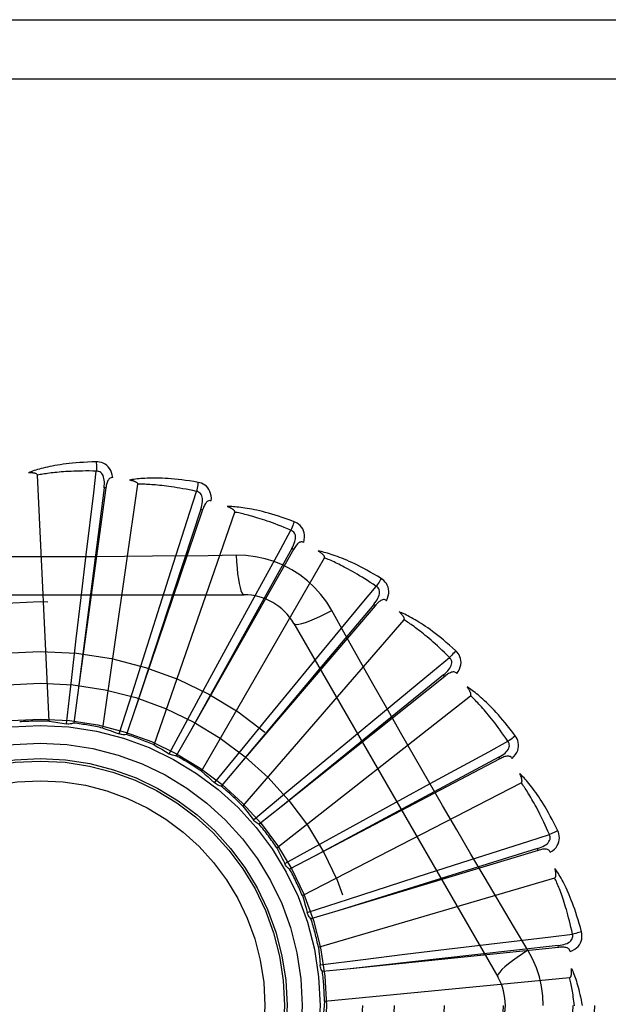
# Model space of a CAD drawing. Header units: inches. Extents: x 0 to 176, y 0 to 114.
# Tile 48 of 102: x 41.002 to 41.301, y 47.698 to 48.198. Entities that reach past the tile are written whole.
import ezdxf

# ---------------------------------------------------------------- set-up
doc = ezdxf.new("R2010")
doc.units = ezdxf.units.IN
doc.header["$LTSCALE"] = 9.6962962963
doc.header["$MEASUREMENT"] = 0
doc.linetypes.add('HIDDEN', pattern=[0.2, 0.1, -0.1])
doc.layers.add('DOOR_ASSEMBLY', color=7, linetype='CONTINUOUS')

msp = doc.modelspace()

# ---------------------------------------------------------------- linework, layer by layer
at = {"layer": 'DOOR_ASSEMBLY', "color": 8, "linetype": 'HIDDEN'}
for p, q in [((40.4342752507, 48.1978419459), (41.4962752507, 48.1978419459)), ((40.4042752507, 48.1678419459), (41.4962752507, 48.1678419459)), ((41.0173501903, 47.8420205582), (41.0114039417, 47.9668476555)), ((41.044553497, 47.8385492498), (41.0623384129, 47.96224605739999)), ((41.0461301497, 47.960323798), (41.0317577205, 47.8552093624)), ((41.0451793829, 47.9604537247), (41.0344222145, 47.8762515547)), ((41.0461301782, 47.9603240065), (41.0451793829, 47.9604537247)), ((41.0952024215, 47.9492680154), (41.061196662, 47.8487730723)), ((41.070608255, 47.8299924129), (41.1114815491, 47.94808804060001)), ((41.0942934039, 47.9495754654), (41.0809643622, 47.9090770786)), ((41.0952024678, 47.94926815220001), (41.0942934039, 47.9495754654)), ((41.0335965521, 47.9048624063), (41.0361592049, 47.9264646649)), ((41.1412955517, 47.9291249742), (41.08888552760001, 47.836881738)), ((41.1122338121, 47.92619624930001), (41.0980650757, 47.925986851)), ((41.1404611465, 47.9295989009), (41.1197086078, 47.8923549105)), ((41.141295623, 47.9291250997), (41.1404611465, 47.9295989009)), ((41.0945727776, 47.8166593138), (41.1570571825, 47.9248854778)), ((41.0723991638, 47.8971808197), (41.0790037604, 47.9179077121)), ((40.9093332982, 47.90617533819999), (41.1162172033, 47.90617533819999)), ((41.0809643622, 47.9090770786), (41.0611785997, 47.8487180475)), ((41.0311256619, 47.8838051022), (41.0335965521, 47.9048624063)), ((41.1090468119, 47.8822946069), (41.119454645, 47.9013970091)), ((41.1820139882, 47.9012460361), (41.1545880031, 47.8686025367)), ((41.1827437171, 47.9006228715), (41.1820139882, 47.9012460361)), ((41.0659878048, 47.8769716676), (41.0723991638, 47.8971808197)), ((41.1827436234, 47.9006227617), (41.1138235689, 47.81996514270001)), ((41.1197086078, 47.8923549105), (41.0888573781, 47.8368311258)), ((41.1155809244, 47.7990318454), (41.197418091, 47.8934769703)), ((41.1414762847, 47.8915920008), (41.2449182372, 47.7124252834)), ((41.0286683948, 47.8626528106), (41.0311256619, 47.8838051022)), ((41.0989267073, 47.8636640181), (41.1090468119, 47.8822946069)), ((41.0344222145, 47.8762515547), (41.0317503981, 47.8551519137)), ((41.0595718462, 47.8566666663), (41.0659878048, 47.8769716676)), ((41.142214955, 47.8607417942), (41.1560498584, 47.8775292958)), ((41.1545880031, 47.8686025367), (41.1137863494, 47.8199207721)), ((41.0261470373, 47.8407054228), (41.0286683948, 47.8626528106)), ((41.0887839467, 47.84494018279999), (41.0989267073, 47.8636640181)), ((41.2180485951, 47.8647915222), (41.1351094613, 47.7986346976)), ((41.2174501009, 47.8655416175), (41.1843419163, 47.8386784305)), ((41.218048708, 47.8647916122), (41.2174501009, 47.8655416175)), ((41.0529424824, 47.8355930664), (41.0595718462, 47.8566666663)), ((41.1287518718, 47.8443631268), (41.142214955, 47.8607417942)), ((41.0317577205, 47.8552093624), (41.0298058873, 47.8410842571)), ((41.1328734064, 47.7777471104), (41.2311055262, 47.8549977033)), ((41.061196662, 47.8487730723), (41.0566069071, 47.8352726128)), ((41.17070480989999, 47.8333013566), (41.1874667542, 47.8471672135)), ((41.0782861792, 47.8255020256), (41.0887839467, 47.84494018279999)), ((41.1152488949, 47.8278971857), (41.1287518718, 47.8443631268)), ((41.08888552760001, 47.836881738), (41.0818237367, 47.8244938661)), ((41.1843419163, 47.8386784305), (41.1350645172, 47.7985981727)), ((41.1543853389, 47.8197665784), (41.17070480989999, 47.8333013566)), ((41.1012621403, 47.810797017), (41.1152488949, 47.8278971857)), ((41.2459344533, 47.8229262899), (41.1519738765, 47.77366133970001)), ((41.2454887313, 47.8237760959), (41.2078949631, 47.8036641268)), ((41.2459345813, 47.822926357), (41.2454887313, 47.8237760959)), ((41.1138235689, 47.81996514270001), (41.1045449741, 47.809137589)), ((41.1380101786, 47.8061536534), (41.1543853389, 47.8197665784)), ((41.1934866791, 47.800965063), (41.2125698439, 47.811408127)), ((41.1210399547, 47.7920095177), (41.1380101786, 47.8061536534)), ((41.1458252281, 47.7535743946), (41.2569019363, 47.8108384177)), ((41.2078949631, 47.8036641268), (41.1519228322, 47.7736339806)), ((41.1749006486, 47.79076335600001), (41.1934866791, 47.800965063)), ((41.1351094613, 47.7986346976), (41.1239494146, 47.7897587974)), ((41.1562451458, 47.7804954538), (41.1749006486, 47.79076335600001)), ((41.1369048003, 47.7698185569), (41.1562451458, 47.7804954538)), ((41.2653933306, 47.7765401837), (41.1638072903, 47.7459476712)), ((41.26511649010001, 47.77745898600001), (41.2243958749, 47.7648251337)), ((41.2653934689, 47.7765402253), (41.26511649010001, 47.77745898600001)), ((41.1519738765, 47.77366133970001), (41.1393357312, 47.7670578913)), ((41.2097371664, 47.7649016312), (41.2304518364, 47.77154446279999)), ((41.1370243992, 47.7695772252), (41.136904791, 47.7698185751)), ((41.1539682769, 47.7273873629), (41.2738749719, 47.7625951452)), ((41.2243958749, 47.7648251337), (41.1637519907, 47.7459304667)), ((41.1895563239, 47.7584017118), (41.2097371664, 47.7649016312)), ((41.1692947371, 47.7518499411), (41.1895563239, 47.7584017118)), ((41.1482832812, 47.7450261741), (41.1692947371, 47.7518499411)), ((41.1638072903, 47.7459476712), (41.1501478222, 47.7418553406)), ((41.2602651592, 47.7258854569), (41.2529994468, 47.7380512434)), ((41.2757219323, 47.727309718), (41.1701820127, 47.7164953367)), ((41.1978226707, 47.72385127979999), (41.2188689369, 47.7264144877)), ((41.2188689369, 47.7264144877), (41.2404664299, 47.72901699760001)), ((41.2756239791, 47.7282643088), (41.2332482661, 47.7235651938)), ((41.2757220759, 47.72730973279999), (41.2756239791, 47.7282643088)), ((41.1547641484, 47.7185284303), (41.1766873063, 47.7212524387)), ((41.2332482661, 47.7235651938), (41.1701244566, 47.7164889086)), ((41.1766873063, 47.7212524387), (41.1978226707, 47.72385127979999)), ((41.1701820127, 47.7164953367), (41.1559949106, 47.7150620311)), ((41.1570082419, 47.7001324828), (41.2814111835, 47.7120115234))]:
    msp.add_line(p, q, dxfattribs=at)
for points in [[(41.0412185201, 47.9735581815), (41.03899015, 47.973511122), (41.0368578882, 47.9734367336), (41.0348239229, 47.9733380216), (41.0328821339, 47.9732170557), (41.0310282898, 47.9730755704), (41.0292587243, 47.97291579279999), (41.0275694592, 47.9727393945), (41.0259570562, 47.9725484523), (41.0244178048, 47.9723446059), (41.0229484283, 47.9721298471), (41.0215453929, 47.9719058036), (41.0202056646, 47.9716744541), (41.0189256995, 47.9714380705), (41.0177034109, 47.9711968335), (41.0165360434, 47.9709515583), (41.0154220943, 47.9707018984), (41.0143597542, 47.9704472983), (41.0133472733, 47.9701885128), (41.0123830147, 47.9699255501), (41.0114648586, 47.9696596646), (41.0105908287, 47.9693916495), (41.0097588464, 47.9691226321), (41.0089668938, 47.9688542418), (41.0082128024, 47.96858555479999), (41.0074934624, 47.968315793), (41.0068097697, 47.9680457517)], [(41.0496077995, 47.9655900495), (41.0493686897, 47.9669271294), (41.0490209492, 47.9681417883), (41.0485630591, 47.9692422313), (41.0480001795, 47.9702176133), (41.0473347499, 47.9710674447), (41.0465780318, 47.9717886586), (41.0457317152, 47.9723799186), (41.0448300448, 47.9728460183), (41.0438973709, 47.97318255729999), (41.0429652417, 47.9734081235), (41.0420765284, 47.97353371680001), (41.0412185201, 47.9735581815)], [(41.04121852, 47.9735581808), (41.0412553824, 47.9729363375), (41.0412822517, 47.9722257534), (41.0412980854, 47.9714493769), (41.0413026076, 47.9706214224), (41.0412957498, 47.9697569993), (41.0412779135, 47.9688855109)], [(41.0114039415, 47.966847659), (41.0113633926, 47.9670157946), (41.0112850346, 47.9671653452), (41.0111650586, 47.9672953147), (41.0110148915, 47.9674086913), (41.0108438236, 47.9675075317), (41.0106544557, 47.9675936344), (41.0104527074, 47.96766902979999), (41.0102379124, 47.96773507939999), (41.0100111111, 47.96779373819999), (41.0097731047, 47.9678452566), (41.0095248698, 47.9678904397), (41.009266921, 47.9679295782), (41.0090005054, 47.9679631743), (41.0087244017, 47.9679913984), (41.0084381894, 47.96801465), (41.0081407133, 47.9680327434), (41.0078254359, 47.96804582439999), (41.0075080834, 47.968053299), (41.007203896, 47.968054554), (41.0069077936, 47.9680497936)], [(41.0412781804, 47.96888550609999), (41.0394283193, 47.9689254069), (41.0376524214, 47.9689483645), (41.0359520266, 47.9689537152), (41.0343225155, 47.96894345), (41.032760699, 47.9689188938), (41.0312638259, 47.9688813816), (41.0298289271, 47.9688323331), (41.028453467, 47.96877282), (41.0271346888, 47.9687040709), (41.0258702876, 47.9686270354), (41.0246577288, 47.9685427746), (41.0234949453, 47.9684521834), (41.022379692, 47.96835627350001), (41.0213099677, 47.9682557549), (41.0202835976, 47.9681515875), (41.0192988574, 47.96804403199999), (41.0183537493, 47.96793363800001), (41.0174469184, 47.9678204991), (41.0165767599, 47.9677047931), (41.0157420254, 47.9675868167), (41.0149413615, 47.9674668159), (41.0141734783, 47.9673451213), (41.0134370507, 47.9672220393), (41.0127308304, 47.9670978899), (41.0120529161, 47.966973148), (41.0114039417, 47.9668476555)], [(41.0361592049, 47.9264646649), (41.0399479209, 47.95791836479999), (41.0412781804, 47.96888550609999)], [(41.0451779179, 47.9604535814), (41.0452881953, 47.9614855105), (41.0453445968, 47.9624667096), (41.0453444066, 47.9633998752), (41.0452853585, 47.964281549), (41.045162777, 47.965111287), (41.0449754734, 47.9658821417), (41.0447236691, 47.9665916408), (41.04440204, 47.9672228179), (41.0440069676, 47.9677576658), (41.0435438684, 47.9681944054), (41.0430145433, 47.968524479), (41.0424447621, 47.9687498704), (41.0418639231, 47.9688702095), (41.0412738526, 47.9688859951)], [(41.0496114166, 47.96558952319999), (41.0491496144, 47.9656073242), (41.048722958, 47.9655413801), (41.0483299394, 47.965386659), (41.0479750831, 47.9651582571), (41.0476649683, 47.9648686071), (41.0473919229, 47.964520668), (41.0471513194, 47.96411918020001), (41.0469406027, 47.96367123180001), (41.0467568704, 47.9631837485), (41.0465965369, 47.9626619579), (41.0464556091, 47.9621128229), (41.04633240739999, 47.9615380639), (41.04622354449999, 47.9609422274), (41.0461301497, 47.960323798)], [(41.0928841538, 47.9631927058), (41.0906871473, 47.9635682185), (41.0885793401, 47.9638987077), (41.0865634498, 47.9641867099), (41.0846338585, 47.964435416), (41.0827867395, 47.9646473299), (41.0810189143, 47.9648253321), (41.0793267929, 47.9649718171), (41.077707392, 47.9650894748), (41.0761573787, 47.96518061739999), (41.0746739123, 47.9652478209), (41.0732538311, 47.9652933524), (41.0718945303, 47.96531972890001), (41.0705929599, 47.965329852), (41.0693471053, 47.9653242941), (41.068154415, 47.9653043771), (41.067013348, 47.96527004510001), (41.0659220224, 47.96522109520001), (41.0648788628, 47.9651585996), (41.0638822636, 47.9650828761), (41.0629303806, 47.96499555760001), (41.0620214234, 47.9648977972), (41.0611535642, 47.964791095), (41.0603251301, 47.96467743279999), (41.0595338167, 47.9645563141), (41.0587764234, 47.9644275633), (41.0580539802, 47.9642917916)], [(41.0623384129, 47.96224605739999), (41.0623303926, 47.9624188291), (41.0622817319, 47.96258049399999), (41.0621884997, 47.9627307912), (41.0620624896, 47.9628705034), (41.0619132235, 47.9629999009), (41.0617435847, 47.9631202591), (41.0615597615, 47.9632324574), (41.0613613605, 47.9633379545), (41.0611497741, 47.9634384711), (41.0609258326, 47.9635341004), (41.0606906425, 47.963625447), (41.0604447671, 47.9637126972), (41.0601895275, 47.9637961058), (41.059923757, 47.9638760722), (41.0596471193, 47.9639530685), (41.0593584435, 47.9640271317), (41.05905672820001, 47.9640986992), (41.0587411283, 47.964167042), (41.0584103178, 47.9642315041), (41.0580647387, 47.9642923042)], [(41.0920584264, 47.9585931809), (41.0902496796, 47.9589830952), (41.0885102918, 47.9593420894), (41.0868416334, 47.9596691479), (41.0852395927, 47.9599673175), (41.083701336, 47.9602387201), (41.0822243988, 47.96048511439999), (41.0808061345, 47.9607084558), (41.0794442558, 47.96091027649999), (41.078136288, 47.9610923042), (41.0768801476, 47.9612559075), (41.0756735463, 47.9614026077), (41.0745146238, 47.9615336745), (41.0734013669, 47.96165052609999), (41.0723319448, 47.96175423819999), (41.0713044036, 47.96184616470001), (41.0703170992, 47.961926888), (41.0693681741, 47.9619973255), (41.0684563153, 47.9620578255), (41.0675799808, 47.962108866), (41.0667380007, 47.9621509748), (41.0659290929, 47.9621846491), (41.065152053, 47.9622104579), (41.064405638, 47.9622289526), (41.0636886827, 47.96224068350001), (41.0629994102, 47.962246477), (41.0623384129, 47.96224605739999)], [(41.0928841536, 47.9631927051), (41.0928031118, 47.9625782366), (41.092695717, 47.9618793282), (41.0925655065, 47.9611198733), (41.092414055, 47.9603091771), (41.0922429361, 47.9594568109), (41.0920581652, 47.9585932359)], [(41.0996138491, 47.9537808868), (41.0996321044, 47.955139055), (41.0995205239, 47.9563975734), (41.0992791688, 47.9575647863), (41.0989110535, 47.9586290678), (41.0984184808, 47.9595894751), (41.0978119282, 47.9604408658), (41.0970928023, 47.9611816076), (41.0962956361, 47.9618099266), (41.0954435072, 47.9623168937), (41.0945709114, 47.9627147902), (41.0937220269, 47.963006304), (41.0928841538, 47.9631927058)], [(41.0790037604, 47.9179077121), (41.0886766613, 47.9480759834), (41.0920584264, 47.9585931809)], [(41.0942919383, 47.949575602), (41.0945955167, 47.9505680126), (41.0948365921, 47.9515208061), (41.0950130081, 47.9524371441), (41.095121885, 47.95331405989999), (41.0951585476, 47.9541520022), (41.095120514, 47.95494437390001), (41.0950075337, 47.9556887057), (41.094811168, 47.9563693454), (41.0945244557, 47.9569692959), (41.0941523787, 47.9574857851), (41.0936950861, 47.95791006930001), (41.09317825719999, 47.9582392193), (41.0926306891, 47.9584673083), (41.0920542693, 47.9585944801)], [(41.0996176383, 47.9537796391), (41.099167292, 47.9538845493), (41.0987357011, 47.9539005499), (41.0983204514, 47.95382297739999), (41.0979287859, 47.953665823), (41.0975694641, 47.953440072), (41.0972355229, 47.9531500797), (41.0969233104, 47.9528013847), (41.0966316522, 47.9524014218), (41.0963589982, 47.951957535), (41.0961028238, 47.951475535), (41.095860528, 47.9509630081), (41.0956307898, 47.95042197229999), (41.0954111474, 47.9498575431), (41.0952024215, 47.9492680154)], [(41.1416544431, 47.9432367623), (41.13956820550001, 47.94402127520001), (41.1375610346, 47.9447446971), (41.135636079, 47.9454090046), (41.1337884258, 47.9460183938), (41.1320147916, 47.94657604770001), (41.13031260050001, 47.9470853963), (41.1286787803, 47.9475494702), (41.1271109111, 47.94797147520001), (41.1256061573, 47.9483543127), (41.1241622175, 47.9487010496), (41.1227764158, 47.9490145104), (41.1214466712, 47.9492976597), (41.1201705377, 47.9495539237), (41.1189461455, 47.9497842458), (41.1177712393, 47.9499904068), (41.1166442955, 47.9501726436), (41.1155634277, 47.950331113), (41.114527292, 47.950467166), (41.1135343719, 47.9505814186), (41.1125831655, 47.95067582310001), (41.1116721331, 47.95075185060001), (41.1107997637, 47.9508113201), (41.1099647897, 47.9508564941), (41.1091648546, 47.9508873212), (41.1083967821, 47.9509042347), (41.1076616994, 47.9509076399)], [(41.1114815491, 47.94808804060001), (41.111506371, 47.9482592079), (41.11148918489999, 47.9484271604), (41.1114260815, 47.9485923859), (41.1113287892, 47.9487534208), (41.1112067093, 47.9489087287), (41.111062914, 47.9490590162), (41.1109036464, 47.94920397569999), (41.1107287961, 47.949345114), (41.1105400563, 47.9494838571), (41.1103382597, 47.9496201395), (41.1101246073, 47.9497543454), (41.1098996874, 47.94988655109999), (41.1096648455, 47.9500167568), (41.1094190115, 47.9501455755), (41.1091619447, 47.9502735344), (41.1088925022, 47.9504008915), (41.1086047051, 47.9505301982), (41.1083128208, 47.950655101), (41.1080306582, 47.9507694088), (41.1077536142, 47.9508751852)], [(41.1399731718, 47.9388766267), (41.1382709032, 47.9396018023), (41.1366308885, 47.9402834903), (41.1350542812, 47.9409204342), (41.1335376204, 47.9415164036), (41.1320785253, 47.9420740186), (41.1306749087, 47.9425954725), (41.1293245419, 47.9430831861), (41.1280254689, 47.9435390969), (41.1267755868, 47.9439653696), (41.1255731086, 47.9443637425), (41.1244160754, 47.9447361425), (41.1233029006, 47.9450841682), (41.1222318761, 47.9454095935), (41.1212014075, 47.9457138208), (41.1202098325, 47.9459985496), (41.119255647, 47.9462646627), (41.1183372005, 47.9465134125), (41.1174532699, 47.9467453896), (41.1166024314, 47.9469613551), (41.1157836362, 47.9471620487), (41.1149957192, 47.9473482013), (41.1142376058, 47.9475205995), (41.1135081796, 47.9476800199), (41.1128064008, 47.94782722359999), (41.1121306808, 47.9479633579), (41.1114815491, 47.94808804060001)], [(41.1416544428, 47.9432367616), (41.1414585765, 47.9426487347), (41.1412208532, 47.94198278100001), (41.140949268, 47.941261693), (41.1406471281, 47.9404943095), (41.1403177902, 47.9396897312), (41.1399729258, 47.93887673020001)], [(41.14648132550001, 47.93272142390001), (41.146756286, 47.9340515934), (41.1468848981, 47.9353084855), (41.1468688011, 47.9365002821), (41.1467087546, 47.9376149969), (41.1464068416, 47.9386512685), (41.145972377, 47.9396020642), (41.1454064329, 47.9404655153), (41.1447425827, 47.9412333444), (41.1440017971, 47.9418924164), (41.1432202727, 47.9424482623), (41.142441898, 47.9428951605), (41.1416544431, 47.9432367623)], [(41.119454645, 47.9013970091), (41.1346621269, 47.929189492), (41.1399731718, 47.9388766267)], [(41.1404597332, 47.9295993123), (41.1409456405, 47.9305163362), (41.1413626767, 47.93140628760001), (41.1417093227, 47.93227267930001), (41.1419821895, 47.933113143), (41.1421767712, 47.9339290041), (41.1422893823, 47.9347142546), (41.1423193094, 47.93546651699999), (41.1422553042, 47.9361720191), (41.1420873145, 47.9368153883), (41.1418197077, 47.9373929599), (41.1414509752, 47.93789612), (41.1410057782, 47.93831713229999), (41.1405112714, 47.9386447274), (41.1399693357, 47.9388786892)], [(41.1464841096, 47.932719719), (41.1460621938, 47.9329078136), (41.1456416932, 47.9330051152), (41.1452193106, 47.9330075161), (41.1448049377, 47.9329273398), (41.1444093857, 47.9327736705), (41.1440265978, 47.9325521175), (41.1436540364, 47.93226881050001), (41.1432919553, 47.9319312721), (41.1429402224, 47.931547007), (41.1425974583, 47.9311221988), (41.1422625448, 47.9306647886), (41.1419345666, 47.9301770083), (41.1416120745, 47.9296643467), (41.1412955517, 47.9291249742)], [(41.0980650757, 47.925986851), (41.0697336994, 47.925679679), (41.0555228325, 47.9255499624), (41.0412933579, 47.9254573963), (41.0270637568, 47.92539021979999), (41.0128250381, 47.9253734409), (40.9985851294, 47.9253872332), (40.9843505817, 47.9254527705), (40.9701154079, 47.9255443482), (40.9559056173, 47.9256739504)], [(41.1122337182, 47.9261982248), (41.1124292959, 47.9228116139), (41.112683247, 47.9196269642), (41.1129860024, 47.9167440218), (41.1133363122, 47.9141446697), (41.1137341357, 47.9118337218), (41.1141740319, 47.9098714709), (41.1146498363, 47.90828972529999), (41.1151543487, 47.90712706), (41.1156817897, 47.9064151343), (41.1162168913, 47.9061753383)], [(41.1608065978, 47.8981527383), (41.1582094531, 47.90235086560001), (41.1552698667, 47.90627402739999), (41.1519975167, 47.9099104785), (41.1484166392, 47.9132359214), (41.1445458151, 47.9162331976), (41.1404201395, 47.9188734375), (41.1360714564, 47.92112985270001), (41.1315378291, 47.9229887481), (41.1268609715, 47.92443564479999), (41.122065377, 47.9254590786), (41.1171845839, 47.9260464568), (41.1122338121, 47.92619624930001)], [(41.1857667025, 47.9144116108), (41.1838666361, 47.9155767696), (41.1820326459, 47.9166669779), (41.1802681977, 47.9176835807), (41.1785692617, 47.9186316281), (41.1769332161, 47.91951486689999), (41.1753581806, 47.92033715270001), (41.17384171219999, 47.92110204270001), (41.1723820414, 47.9218131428), (41.170976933, 47.9224738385), (41.1696247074, 47.9230875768), (41.1683232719, 47.9236576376), (41.1670711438, 47.9241873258), (41.16586657, 47.92468046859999), (41.1647078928, 47.9251383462), (41.163593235, 47.9255631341), (41.162521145, 47.9259553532), (41.1614898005, 47.9263155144), (41.1604981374, 47.9266451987), (41.159544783, 47.926945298), (41.1586286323, 47.9272180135), (41.1577484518, 47.9274650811), (41.1569031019, 47.9276885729), (41.1560917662, 47.9278909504), (41.155312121, 47.9280726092), (41.1545611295, 47.9282345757), (41.15383997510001, 47.9283770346)], [(41.1570571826, 47.9248854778), (41.1571139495, 47.9250488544), (41.1571288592, 47.9252170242), (41.1570981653, 47.9253912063), (41.1570331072, 47.9255677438), (41.1569426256, 47.9257433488), (41.1568298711, 47.92591813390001), (41.1567009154, 47.9260906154), (41.1565559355, 47.9262622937), (41.1563968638, 47.9264342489), (41.1562245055, 47.9266062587), (41.1560401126, 47.9267784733), (41.1558442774, 47.9269508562), (41.155638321, 47.92712315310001), (41.1554213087, 47.9272961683), (41.1551931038, 47.927470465), (41.154952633, 47.9276465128), (41.1546993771, 47.9278249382), (41.1544315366, 47.9280058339), (41.1541468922, 47.9281895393), (41.1538461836, 47.9283759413)], [(41.183290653, 47.9104484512), (41.181756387, 47.9114826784), (41.1802750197, 47.9124624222), (41.1788474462, 47.9133862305), (41.1774709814, 47.91425846), (41.1761437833, 47.9150821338), (41.1748642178, 47.9158598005), (41.1736305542, 47.9165942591), (41.1724412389, 47.9172877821), (41.1712946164, 47.9179428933), (41.1701892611, 47.9185616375), (41.1691236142, 47.9191462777), (41.1680964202, 47.9196986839), (41.1671063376, 47.920220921), (41.1661520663, 47.920714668), (41.1652322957, 47.9211819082), (41.1643457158, 47.9216237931), (41.1634909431, 47.92204186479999), (41.1626668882, 47.9224369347), (41.1618722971, 47.9228100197), (41.1611062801, 47.9231620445), (41.1603678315, 47.9234939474), (41.1596560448, 47.92380670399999), (41.1589699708, 47.9241012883), (41.15830873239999, 47.92437864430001), (41.1576709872, 47.9246401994), (41.1570571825, 47.9248854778)], [(41.1857667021, 47.91441161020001), (41.1854630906, 47.9138712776), (41.1851036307, 47.913262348), (41.1847004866, 47.9126056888), (41.1842585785, 47.9119093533), (41.1837829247, 47.91118164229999), (41.183290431, 47.9104485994)], [(41.1885163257, 47.90317279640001), (41.1890380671, 47.9044269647), (41.1894022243, 47.9056368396), (41.1896119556, 47.9068101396), (41.1896657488, 47.9079349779), (41.1895653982, 47.9090096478), (41.1893187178, 47.9100254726), (41.1889264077, 47.91098041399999), (41.188419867, 47.91185999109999), (41.1878172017, 47.912647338), (41.1871549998, 47.9133410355), (41.1864752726, 47.9139271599), (41.1857667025, 47.9144116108)], [(41.1560498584, 47.8775292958), (41.1762422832, 47.9019414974), (41.183290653, 47.9104484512)], [(41.1820126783, 47.9012467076), (41.1826633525, 47.9020552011), (41.1832412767, 47.9028501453), (41.1837456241, 47.903635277), (41.1841726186, 47.9044089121), (41.1845180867, 47.90517320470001), (41.1847772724, 47.9059229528), (41.1849490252, 47.9066559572), (41.1850196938, 47.9073608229), (41.1849764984, 47.9080243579), (41.1848230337, 47.908642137), (41.1845561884, 47.9092059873), (41.1841987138, 47.9097036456), (41.1837751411, 47.9101189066), (41.1832872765, 47.9104512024)], [(41.1885193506, 47.9031702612), (41.188141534, 47.90343454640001), (41.1877474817, 47.9036096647), (41.1873330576, 47.9036922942), (41.1869106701, 47.9036924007), (41.1864930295, 47.9036165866), (41.1860750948, 47.9034716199), (41.1856554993, 47.9032640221), (41.1852359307, 47.9030011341), (41.1848176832, 47.9026903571), (41.1844005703, 47.90233803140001), (41.1839849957, 47.9019521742), (41.1835704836, 47.9015351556), (41.1831566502, 47.9010926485), (41.1827436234, 47.9006227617)], [(41.141476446, 47.8915917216), (41.1419369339, 47.8912531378), (41.1427810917, 47.8911466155), (41.1439734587, 47.8912708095), (41.1455030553, 47.89161711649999), (41.1473702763, 47.8921866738), (41.1495555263, 47.892979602), (41.152028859, 47.8939858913), (41.154756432, 47.8951945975), (41.1577114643, 47.8965973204), (41.1608083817, 47.8981536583)], [(41.1816487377, 47.8610084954), (41.1677349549, 47.8857334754), (41.1608065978, 47.8981527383)], [(41.2236266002, 47.8777590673), (41.2219813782, 47.8792627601), (41.2203868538, 47.8806803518), (41.2188466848, 47.8820125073), (41.21735787, 47.883264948), (41.2159185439, 47.8844418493), (41.21452759, 47.8855473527), (41.2131832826, 47.8865854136), (41.2118845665, 47.8875599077), (41.2106298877, 47.8884745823), (41.2094182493, 47.8893331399), (41.2082482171, 47.89013919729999), (41.2071189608, 47.8908962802), (41.2060294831, 47.8916084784), (41.2049783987, 47.89227736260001), (41.2039642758, 47.8929054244), (41.2029857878, 47.8934934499), (41.202041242, 47.8940422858), (41.2011298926, 47.8945536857), (41.2002505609, 47.8950287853), (41.1994025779, 47.89546995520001), (41.1985850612, 47.8958791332), (41.1977972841, 47.8962585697), (41.19703891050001, 47.8966108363), (41.1963077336, 47.89693676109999), (41.1956009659, 47.8972379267), (41.1949198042, 47.89751429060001)], [(41.197418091, 47.8934769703), (41.1975047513, 47.8936266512), (41.197551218, 47.8937889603), (41.1975540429, 47.8939658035), (41.1975235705, 47.8941514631), (41.1974679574, 47.8943410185), (41.1973903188, 47.8945339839), (41.1972963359, 47.89472775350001), (41.1971864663, 47.89492376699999), (41.1970628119, 47.8951227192), (41.1969261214, 47.8953242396), (41.19677765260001, 47.89552823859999), (41.1966179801, 47.8957345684), (41.196448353, 47.8959427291), (41.1962680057, 47.89615368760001), (41.1960769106, 47.8963680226), (41.1958741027, 47.8965863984), (41.1956590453, 47.89680966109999), (41.1954304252, 47.8970378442), (41.1951865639, 47.897271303), (41.1949280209, 47.89750991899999)], [(41.2204452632, 47.8743361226), (41.2191344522, 47.8756420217), (41.2178652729, 47.8768844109), (41.2166383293, 47.8780616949), (41.2154518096, 47.8791786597), (41.214304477, 47.8802386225), (41.2131952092, 47.8812443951), (41.2121228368, 47.8821990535), (41.2110862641, 47.883105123), (41.2100843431, 47.88396539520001), (41.2091160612, 47.8847821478), (41.2081803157, 47.8855578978), (41.2072762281, 47.886294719), (41.2064028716, 47.886994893), (41.2055592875, 47.88766031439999), (41.204744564, 47.88829317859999), (41.2039576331, 47.88889486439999), (41.2031974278, 47.8894671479), (41.2024630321, 47.8900110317), (41.20175340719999, 47.890527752), (41.2010678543, 47.8910183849), (41.2004055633, 47.89148404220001), (41.1997658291, 47.8919258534), (41.1991479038, 47.8923449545), (41.1985511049, 47.8927424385), (41.1979743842, 47.8931199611), (41.197418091, 47.8934769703)], [(41.2236265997, 47.8777590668), (41.2232262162, 47.8772859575), (41.2227580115, 47.8767560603), (41.2222378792, 47.8761875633), (41.2216721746, 47.8755874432), (41.2210673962, 47.874962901), (41.2204450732, 47.87433631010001)], [(41.2241995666, 47.8662029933), (41.2249492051, 47.8673356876), (41.2255357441, 47.8684547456), (41.2259637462, 47.86956715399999), (41.2262294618, 47.8706615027), (41.2263343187, 47.8717357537), (41.2262843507, 47.8727799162), (41.2260798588, 47.8737918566), (41.2257489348, 47.87475141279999), (41.2253061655, 47.8756385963), (41.2247872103, 47.8764450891), (41.2242306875, 47.87714926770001), (41.2236266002, 47.8777590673)], [(41.1874667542, 47.8471672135), (41.2119143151, 47.8673168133), (41.2204452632, 47.8743361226)], [(41.2174489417, 47.8655425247), (41.2182408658, 47.8662132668), (41.2189587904, 47.8668844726), (41.2196026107, 47.8675599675), (41.2201683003, 47.86823881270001), (41.2206521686, 47.8689239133), (41.2210485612, 47.8696110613), (41.2213559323, 47.8702983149), (41.2215587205, 47.8709770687), (41.2216418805, 47.8716367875), (41.2216081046, 47.8722724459), (41.2214527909, 47.8728766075), (41.2211959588, 47.873432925), (41.2208586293, 47.8739208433), (41.2204424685, 47.87433946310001)], [(41.2242016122, 47.8662002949), (41.2238797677, 47.8665317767), (41.2235255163, 47.866778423), (41.2231342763, 47.8669376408), (41.222719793, 47.8670172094), (41.22229546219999, 47.8670215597), (41.2218577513, 47.86695814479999), (41.2214065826, 47.8668335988), (41.2209449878, 47.8666548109), (41.2204756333, 47.8664287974), (41.2199995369, 47.8661618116), (41.2195186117, 47.8658616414), (41.2190328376, 47.8655306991), (41.2185429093, 47.8651746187), (41.2180485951, 47.8647915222)], [(41.2529994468, 47.7380512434), (41.2385677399, 47.762433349), (41.2313499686, 47.7746754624), (41.2241550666, 47.7869522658), (41.2169820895, 47.7992418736), (41.2098481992, 47.8115645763), (41.2027401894, 47.8239035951), (41.1956796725, 47.8362638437), (41.1886413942, 47.8486376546), (41.1816487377, 47.8610084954)], [(41.2538657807, 47.8346038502), (41.2525348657, 47.8363917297), (41.2512374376, 47.8380854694), (41.2499772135, 47.83968503), (41.2487523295, 47.8411965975), (41.2475617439, 47.8426246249), (41.2464051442, 47.84397339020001), (41.2452815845, 47.8452471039), (41.2441907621, 47.8464497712), (41.2431318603, 47.847585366), (41.2421046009, 47.8486577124), (41.2411082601, 47.8496706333), (41.2401426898, 47.8506277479), (41.2392076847, 47.85153326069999), (41.2383021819, 47.8523889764), (41.237425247, 47.85319761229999), (41.2365757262, 47.85396019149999), (41.2357521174, 47.8546778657), (41.2349540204, 47.855352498), (41.2341804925, 47.8559854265), (41.2334313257, 47.8565791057), (41.23270602, 47.8571356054), (41.2320042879, 47.8576572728), (41.2313262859, 47.8581466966), (41.230670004, 47.8586051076), (41.2300330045, 47.8590345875), (41.2294164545, 47.8594348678)], [(41.2311055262, 47.8549977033), (41.2312189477, 47.8551282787), (41.2312952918, 47.8552788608), (41.2313315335, 47.8554519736), (41.231336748, 47.855640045), (41.2313180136, 47.8558366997), (41.231278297, 47.8560408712), (41.2312226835, 47.8562489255), (41.2311518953, 47.8564621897), (41.2310681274, 47.8566809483), (41.2309720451, 47.8569046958), (41.2308648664, 47.8571331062), (41.2307471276, 47.85736592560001), (41.2306199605, 47.8576024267), (41.2304827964, 47.8578437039), (41.2303357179, 47.8580903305), (41.2301779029, 47.8583431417), (41.2300056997, 47.8586075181), (41.2298276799, 47.8588703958), (41.2296521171, 47.8591190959), (41.2294762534, 47.8593578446)], [(41.2500941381, 47.8318448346), (41.2490541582, 47.833375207), (41.2480430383, 47.8348353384), (41.2470610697, 47.8362235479), (41.2461073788, 47.8375448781), (41.2451813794, 47.8388028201), (41.2442825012, 47.8400003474), (41.2434101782, 47.8411407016), (41.2425638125, 47.84222657), (41.2417428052, 47.8432609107), (41.2409465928, 47.8442461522), (41.2401745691, 47.8451849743), (41.2394262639, 47.8460795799), (41.2387011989, 47.8469323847), (41.2379987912, 47.84774543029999), (41.2373185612, 47.8485210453), (41.2366597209, 47.8492607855), (41.2360215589, 47.8499665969), (41.2354033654, 47.8506396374), (41.2348043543, 47.85128131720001), (41.2342240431, 47.8518928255), (41.2336618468, 47.8524754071), (41.2331172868, 47.85303030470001), (41.2325898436, 47.85355877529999), (41.2320790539, 47.8540620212), (41.2315842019, 47.85454186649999), (41.2311055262, 47.8549977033)], [(41.0173501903, 47.8420205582), (41.0195606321, 47.8417411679), (41.0217635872, 47.8414288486), (41.0239590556, 47.8410836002), (41.0261470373, 47.8407054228)], [(41.0298058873, 47.8410842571), (41.0292200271, 47.84087742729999), (41.0286197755, 47.8407279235), (41.0279991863, 47.8406352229), (41.0273736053, 47.8406000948), (41.0267582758, 47.8406235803), (41.0261470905, 47.8407054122)], [(41.044553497, 47.8385492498), (41.0466711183, 47.8378565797), (41.0487751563, 47.8371329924), (41.050865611, 47.8363784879), (41.0529424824, 47.8355930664)], [(41.0566069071, 47.8352726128), (41.0559924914, 47.8351803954), (41.0553747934, 47.8351471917), (41.0547478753, 47.8351736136), (41.0541269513, 47.8352575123), (41.0535271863, 47.8353970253), (41.0529425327, 47.8355930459)], [(41.2125698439, 47.811408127), (41.2403889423, 47.826566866), (41.2500941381, 47.8318448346)], [(41.2454877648, 47.8237772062), (41.2463923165, 47.8242859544), (41.2472242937, 47.8248091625), (41.2479843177, 47.8253506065), (41.24866825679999, 47.8259101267), (41.2492730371, 47.8264912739), (41.24979231, 47.8270909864), (41.2502241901, 47.8277076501), (41.2505517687, 47.82833576), (41.2507582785, 47.8289678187), (41.2508454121, 47.8295983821), (41.2508072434, 47.830221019), (41.2506603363, 47.83081588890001), (41.250421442, 47.8313588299), (41.2500920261, 47.8318486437)], [(41.2538657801, 47.8346038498), (41.2533830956, 47.8342150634), (41.2528230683, 47.8337833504), (41.2522047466, 47.8333235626), (41.2515356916, 47.8328413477), (41.250823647, 47.83234254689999), (41.2500939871, 47.8318450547)], [(41.2522413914, 47.8231481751), (41.2531918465, 47.8241185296), (41.253979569, 47.8251063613), (41.2546103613, 47.8261176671), (41.2550783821, 47.8271419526), (41.2553846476, 47.8281769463), (41.2555331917, 47.8292116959), (41.2555239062, 47.8302440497), (41.2553805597, 47.8312488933), (41.25511369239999, 47.8322038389), (41.2547567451, 47.8330939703), (41.2543435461, 47.8338907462), (41.2538657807, 47.8346038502)], [(41.070608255, 47.8299924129), (41.0725565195, 47.82891149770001), (41.074485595, 47.82780279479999), (41.0763954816, 47.8266663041), (41.0782861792, 47.8255020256)], [(41.0818237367, 47.8244938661), (41.081202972, 47.8245195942), (41.0805901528, 47.8246038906), (41.0799795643, 47.82474848), (41.0793857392, 47.82494837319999), (41.0788232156, 47.8251988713), (41.0782862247, 47.82550199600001)], [(41.2522430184, 47.8231449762), (41.251989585, 47.82353154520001), (41.2516882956, 47.8238408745), (41.2513341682, 47.8240712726), (41.2509421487, 47.8242278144), (41.2505262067, 47.8243123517), (41.2500842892, 47.8243328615), (41.2496175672, 47.8242958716), (41.2491303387, 47.824207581), (41.2486265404, 47.8240743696), (41.2481084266, 47.8239022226), (41.247579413, 47.82369845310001), (41.2470399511, 47.8234654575), (41.24649183, 47.82320867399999), (41.2459344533, 47.8229262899)], [(41.0945727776, 47.8166593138), (41.0962812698, 47.8152292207), (41.097965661, 47.8137754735), (41.0996259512, 47.8122980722), (41.1012621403, 47.810797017)], [(41.2753913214, 47.7865057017), (41.2744228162, 47.7885131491), (41.2734693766, 47.7904218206), (41.2725346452, 47.792230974), (41.2716179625, 47.7939470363), (41.2707191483, 47.7955745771), (41.2698387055, 47.79711785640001), (41.2689765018, 47.7985811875), (41.2681329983, 47.79996856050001), (41.267308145, 47.801284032), (41.2665023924, 47.8025314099), (41.2657157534, 47.8037145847), (41.2649487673, 47.8048371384), (41.2642020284, 47.8059032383), (41.26347483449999, 47.8069148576), (41.2627667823, 47.8078748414), (41.2620769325, 47.80878441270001), (41.2614040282, 47.8096449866), (41.2607480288, 47.8104584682), (41.2601082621, 47.81122635), (41.2594849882, 47.8119510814), (41.258878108, 47.81263478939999), (41.2582877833, 47.8132798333), (41.2577146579, 47.8138887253), (41.2571569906, 47.81446305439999), (41.256612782, 47.8150053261), (41.2560831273, 47.8155150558)], [(41.2569019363, 47.8108384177), (41.2570380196, 47.8109451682), (41.2571414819, 47.8110785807), (41.2572098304, 47.8112417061), (41.2572505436, 47.8114253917), (41.2572693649, 47.811622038), (41.2572690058, 47.811830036), (41.257253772, 47.81204485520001), (41.2572246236, 47.812267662), (41.25718377, 47.81249832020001), (41.2571317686, 47.8127362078), (41.2570697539, 47.8129807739), (41.2569982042, 47.813231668), (41.2569180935, 47.8134879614), (41.2568290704, 47.8137508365), (41.2567313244, 47.8140208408), (41.2566242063, 47.8142989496), (41.256507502, 47.81458621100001), (41.2563800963, 47.8148829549), (41.2562406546, 47.8151899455), (41.2560896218, 47.815506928)], [(41.1045449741, 47.809137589), (41.1039402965, 47.8092803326), (41.1033545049, 47.8094790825), (41.1027823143, 47.8097366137), (41.1022370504, 47.8100452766), (41.1017320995, 47.8103977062), (41.1012621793, 47.8107969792)], [(41.27116569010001, 47.7845103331), (41.2704341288, 47.7862098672), (41.2697176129, 47.78783496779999), (41.2690161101, 47.7893839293), (41.2683297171, 47.7908618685), (41.2676585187, 47.7922723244), (41.26700251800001, 47.7936183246), (41.2663617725, 47.79490315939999), (41.2657362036, 47.7961295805), (41.2651257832, 47.797300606), (41.2645304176, 47.798418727), (41.2639500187, 47.7994866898), (41.2633845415, 47.8005067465), (41.2628339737, 47.80148135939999), (41.2622981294, 47.8024126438), (41.2617769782, 47.8033029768), (41.2612700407, 47.80415403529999), (41.2607769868, 47.8049678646), (41.2602973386, 47.8057457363), (41.2598305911, 47.8064891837), (41.2593764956, 47.8071994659), (41.2589347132, 47.8078779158), (41.2585050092, 47.80852584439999), (41.2580871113, 47.8091445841), (41.2576807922, 47.80973540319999), (41.2572856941, 47.8103002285), (41.2569019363, 47.8108384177)], [(41.1155809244, 47.7990318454), (41.116987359, 47.7973049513), (41.1183660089, 47.7955589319), (41.1197168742, 47.7937937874), (41.1210399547, 47.7920095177)], [(41.1239494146, 47.7897587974), (41.1233826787, 47.7900133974), (41.1228450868, 47.7903194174), (41.1223319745, 47.7906805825), (41.1218549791, 47.7910868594), (41.121425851, 47.7915284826), (41.1210399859, 47.7920094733)], [(41.2753913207, 47.7865057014), (41.2748437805, 47.7862152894), (41.2742121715, 47.78589736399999), (41.2735180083, 47.7855629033), (41.2727697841, 47.7852160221), (41.2719762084, 47.7848609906), (41.2711655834, 47.7845105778)], [(41.2716282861, 47.7755644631), (41.2727452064, 47.7763374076), (41.2737056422, 47.7771583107), (41.2745164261, 47.7780319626), (41.2751698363, 47.7789491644), (41.2756664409, 47.7799074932), (41.2760081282, 47.7808954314), (41.2761943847, 47.78191088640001), (41.2762437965, 47.7829246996), (41.2761624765, 47.783912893), (41.2759804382, 47.7848544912), (41.2757254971, 47.7857150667), (41.2753913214, 47.7865057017)], [(41.2304518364, 47.77154446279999), (41.2606370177, 47.7811644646), (41.27116569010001, 47.7845103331)], [(41.265115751, 47.77746025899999), (41.2661002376, 47.777788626), (41.2670161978, 47.7781449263), (41.2678649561, 47.77853275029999), (41.2686424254, 47.7789527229), (41.2693462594, 47.7794089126), (41.2699696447, 47.77989951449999), (41.2705104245, 47.7804233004), (41.2709509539, 47.7809780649), (41.2712733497, 47.7815596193), (41.2714782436, 47.7821622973), (41.2715585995, 47.7827809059), (41.2715269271, 47.783392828), (41.2713951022, 47.7839711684), (41.2711643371, 47.784514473)], [(41.1328734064, 47.7777471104), (41.1335786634, 47.776442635), (41.1342706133, 47.77513130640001), (41.1349492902, 47.773813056), (41.1356145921, 47.7724880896), (41.13626641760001, 47.7711566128), (41.1369048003, 47.7698185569)], [(41.2716294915, 47.7755606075), (41.2714537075, 47.7759883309), (41.2712163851, 47.7763491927), (41.2709123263, 47.7766424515), (41.2705571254, 47.7768703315), (41.270164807, 47.7770320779), (41.2697348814, 47.7771358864), (41.2692697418, 47.7771879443), (41.2687747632, 47.7771935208), (41.2682550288, 47.77715813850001), (41.2677138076, 47.7770872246), (41.2671557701, 47.7769872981), (41.2665817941, 47.7768606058), (41.2659946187, 47.7767121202), (41.2653933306, 47.7765401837)], [(41.1393357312, 47.7670578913), (41.1388652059, 47.767386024), (41.1384268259, 47.76775305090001), (41.1380178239, 47.7681617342), (41.1376448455, 47.7686049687), (41.1373146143, 47.7690758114), (41.1370243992, 47.7695772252)], [(41.273874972, 47.7625951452), (41.2740287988, 47.76267421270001), (41.27415564, 47.7627856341), (41.2742536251, 47.7629328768), (41.2743283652, 47.76310553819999), (41.274384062, 47.76329506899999), (41.2744230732, 47.76349937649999), (41.2744487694, 47.7637131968), (41.2744623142, 47.7639374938), (41.2744658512, 47.76417171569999), (41.27445981, 47.7644151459), (41.2744452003, 47.7646670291), (41.2744224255, 47.76492693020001), (41.2743922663, 47.76519375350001), (41.2743546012, 47.7654687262), (41.2743097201, 47.76575235), (41.2742571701, 47.76604570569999), (41.2741955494, 47.7663551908), (41.2741279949, 47.7666653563), (41.2740575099, 47.7669612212), (41.2739830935, 47.7672477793)], [(41.287425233, 47.7352030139), (41.2868541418, 47.737357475), (41.2862791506, 47.739412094), (41.2857036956, 47.7413654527), (41.2851283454, 47.743223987), (41.2845537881, 47.7449922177), (41.2839813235, 47.7466742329), (41.2834116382, 47.7482742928), (41.28284594, 47.7497962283), (41.2822849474, 47.7512440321), (41.2817298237, 47.7526213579), (41.2811813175, 47.7539320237), (41.2806406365, 47.7551794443), (41.2801091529, 47.75636759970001), (41.2795865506, 47.7574985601), (41.2790729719, 47.7585751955), (41.2785677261, 47.7595988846), (41.2780698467, 47.7605712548), (41.27757965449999, 47.76149418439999), (41.2770967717, 47.7623692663), (41.2766219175, 47.7631988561), (41.2761553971, 47.7639850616), (41.2756978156, 47.7647301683), (41.2752502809, 47.7654365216), (41.2748113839, 47.76610601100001), (41.2743796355, 47.76674147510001), (41.2739560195, 47.767342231)], [(41.2828983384, 47.7340434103), (41.2825016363, 47.7358506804), (41.2821056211, 47.7375820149), (41.2817099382, 47.7392357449), (41.281315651, 47.7408168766), (41.2809235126, 47.7423288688), (41.2805340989, 47.743774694), (41.2801480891, 47.745157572), (41.2797659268, 47.7464802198), (41.2793881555, 47.7477456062), (41.2790151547, 47.7489561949), (41.2786473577, 47.7501146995), (41.2782851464, 47.7512233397), (41.2779289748, 47.7522845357), (41.2775790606, 47.7533003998), (41.2772358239, 47.7542732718), (41.2768991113, 47.7552048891), (41.2765689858, 47.75609732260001), (41.2762452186, 47.7569519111), (41.2759276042, 47.757770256), (41.2756161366, 47.75855364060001), (41.2753107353, 47.7593034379), (41.2750114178, 47.7600209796), (41.2747181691, 47.7607076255), (41.274431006, 47.7613646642), (41.2741499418, 47.76199405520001), (41.2738749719, 47.7625951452)], [(41.1458252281, 47.7535743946), (41.1464893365, 47.75144764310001), (41.1471203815, 47.7493140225), (41.147718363, 47.7471735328), (41.1482832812, 47.7450261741)], [(41.1501478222, 47.7418553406), (41.1497163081, 47.7423023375), (41.1493309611, 47.7427862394), (41.1489888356, 47.743312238), (41.1486970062, 47.7438666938), (41.1484627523, 47.7444361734), (41.1482832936, 47.7450261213)], [(41.2404664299, 47.72901699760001), (41.271926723, 47.7327505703), (41.2828983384, 47.7340434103)], [(41.2756234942, 47.7282656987), (41.2766523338, 47.7284018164), (41.2776191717, 47.7285783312), (41.278525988, 47.72879851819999), (41.2793688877, 47.7290637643), (41.280146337, 47.7293785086), (41.280851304, 47.7297422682), (41.2814814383, 47.7301542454), (41.2820189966, 47.7306156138), (41.2824456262, 47.7311256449), (41.2827608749, 47.7316786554), (41.2829568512, 47.7322708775), (41.2830415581, 47.7328777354), (41.2830215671, 47.7334705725), (41.2828977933, 47.7340477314)], [(41.2816595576, 47.7251716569), (41.2829025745, 47.7257192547), (41.2840010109, 47.72634355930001), (41.2849624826, 47.72704798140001), (41.2857776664, 47.7278249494), (41.2864466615, 47.728671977), (41.2869691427, 47.7295773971), (41.2873442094, 47.7305392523), (41.2875845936, 47.73152539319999), (41.28769176, 47.7325111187), (41.28769121, 47.73347015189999), (41.287603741, 47.73436342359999), (41.287425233, 47.7352030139)], [(41.2874252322, 47.7352030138), (41.286832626, 47.7350214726), (41.2861522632, 47.7348288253), (41.2854073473, 47.73463178), (41.2846069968, 47.73443276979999), (41.2837605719, 47.7342343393), (41.2828982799, 47.7340436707)], [(41.1539682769, 47.7273873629), (41.1542178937, 47.7251733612), (41.1544337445, 47.7229588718), (41.1546158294, 47.7207438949), (41.1547641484, 47.7185284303)], [(41.2816595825, 47.7251690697), (41.2815681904, 47.7256214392), (41.2814036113, 47.7260201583), (41.2811605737, 47.7263655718), (41.2808548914, 47.726656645), (41.2805002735, 47.7268897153), (41.280097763, 47.7270730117), (41.2796508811, 47.7272121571), (41.2791659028, 47.72731130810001), (41.2786488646, 47.7273749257), (41.2781040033, 47.7274077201), (41.2775371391, 47.7274152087), (41.276949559, 47.7273994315), (41.2763448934, 47.7273647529), (41.2757219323, 47.727309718)], [(41.2602668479, 47.7258865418), (41.2574317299, 47.7240238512), (41.2548007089, 47.7222115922), (41.252455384, 47.7205079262), (41.2503794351, 47.7189048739), (41.24857700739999, 47.7174048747), (41.2470975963, 47.716042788), (41.2459656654, 47.714839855), (41.2452110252, 47.7138216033), (41.244858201, 47.7130088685), (41.2449180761, 47.71242556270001)], [(41.2680169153, 47.6978419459), (41.2677950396, 47.7027190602), (41.2671405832, 47.707551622), (41.2660560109, 47.7123272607), (41.2645445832, 47.7169993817), (41.2626121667, 47.7215222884), (41.2602651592, 47.7258854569)], [(41.1559949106, 47.7150620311), (41.1556557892, 47.7155826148), (41.155368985, 47.7161306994), (41.155132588, 47.71671194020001), (41.1549509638, 47.7173116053), (41.1548287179, 47.7179151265), (41.1547641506, 47.7185283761)], [(41.2814111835, 47.7120115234), (41.2815765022, 47.7120595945), (41.2817217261, 47.7121445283), (41.2818457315, 47.7122700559), (41.2819518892, 47.7124249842), (41.2820425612, 47.71260026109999), (41.2821196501, 47.71279319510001), (41.2821853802, 47.71299778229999), (41.282241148, 47.7132149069), (41.2822890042, 47.7134437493), (41.2823292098, 47.7136834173), (41.2823626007, 47.713932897), (41.2823895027, 47.7141917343), (41.2824104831, 47.7144587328), (41.282425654, 47.71473510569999), (41.2824353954, 47.7150212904), (41.2824394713, 47.7153184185), (41.2824378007, 47.71563173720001), (41.2824302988, 47.7159493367), (41.2824168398, 47.716259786), (41.2823974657, 47.7165668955)], [(41.2823900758, 47.7166443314), (41.2826927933, 47.7159771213), (41.2829962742, 47.71527406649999), (41.2832997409, 47.71453592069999), (41.2836039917, 47.7137599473), (41.2839097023, 47.7129441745), (41.2842161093, 47.712086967), (41.2845227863, 47.7111867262), (41.2848291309, 47.7102413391), (41.2851343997, 47.7092488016), (41.2854382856, 47.7082071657), (41.2857401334, 47.7071144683), (41.2860398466, 47.70596871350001), (41.2863370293, 47.7047681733), (41.2866313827, 47.70351002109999), (41.2869229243, 47.7021921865), (41.2872096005, 47.70081060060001), (41.2874895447, 47.6993600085), (41.2877616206, 47.6978419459)], [(41.2838772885, 47.6976462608), (41.2837353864, 47.69885343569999), (41.2835895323, 47.7000105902), (41.2834406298, 47.701120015), (41.2832892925, 47.7021837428), (41.2831363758, 47.7032039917), (41.28298205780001, 47.7041824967), (41.2828267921, 47.7051212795), (41.2826706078, 47.7060216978), (41.2825136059, 47.70688536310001), (41.2823560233, 47.70771353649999), (41.2821980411, 47.7085075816), (41.2820399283, 47.7092688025), (41.2818819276, 47.7099985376), (41.2817242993, 47.7106980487), (41.2815674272, 47.7113692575), (41.2814111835, 47.7120115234)], [(41.1570082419, 47.7001324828), (41.1568343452, 47.6979112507), (41.1566272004, 47.69569593), (41.1563868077, 47.6934865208), (41.156113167, 47.691283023)]]:
    msp.add_lwpolyline(points, dxfattribs=at)
for radius in [0.2812500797, 0.2702837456, 0.235, 0.205, 0.179592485, 0.1635, 0.1452498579, 0.1420000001, 0.133, 0.12525, 0.124, 0.1139999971]:
    msp.add_circle((41.0127752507, 47.6978419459), radius, dxfattribs=at)
for centre, radius, start, end in [((41.1162172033, 47.8770086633), 0.0291666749, 30, 90), ((41.0127752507, 47.6978419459), 0.1442511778, 88.182554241, 94.1288010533), ((41.0127752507, 47.6978419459), 0.1442511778, 77.27346333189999, 83.21971014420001), ((41.0127752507, 47.6978419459), 0.1442511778, 66.3643724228, 72.3106192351), ((41.0127752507, 47.6978419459), 0.1442511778, 55.45528151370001, 61.40152832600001), ((41.0127752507, 47.6978419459), 0.1442511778, 44.5461906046, 50.4924374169), ((41.0127752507, 47.6978419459), 0.1442511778, 33.63709969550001, 39.58334650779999), ((41.0127752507, 47.6978419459), 0.1442511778, 22.7280087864, 28.6742555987), ((41.0127752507, 47.6978419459), 0.1442511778, 11.8189178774, 17.7651646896), ((41.0127752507, 47.6978419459), 0.1442511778, 0.9098269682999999, 6.856073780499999), ((41.2196591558, 47.6978419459), 0.0291666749, 329.9999999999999, 30)]:
    msp.add_arc(centre, radius, start, end, dxfattribs=at)

doc.saveas('drawing.dxf')
